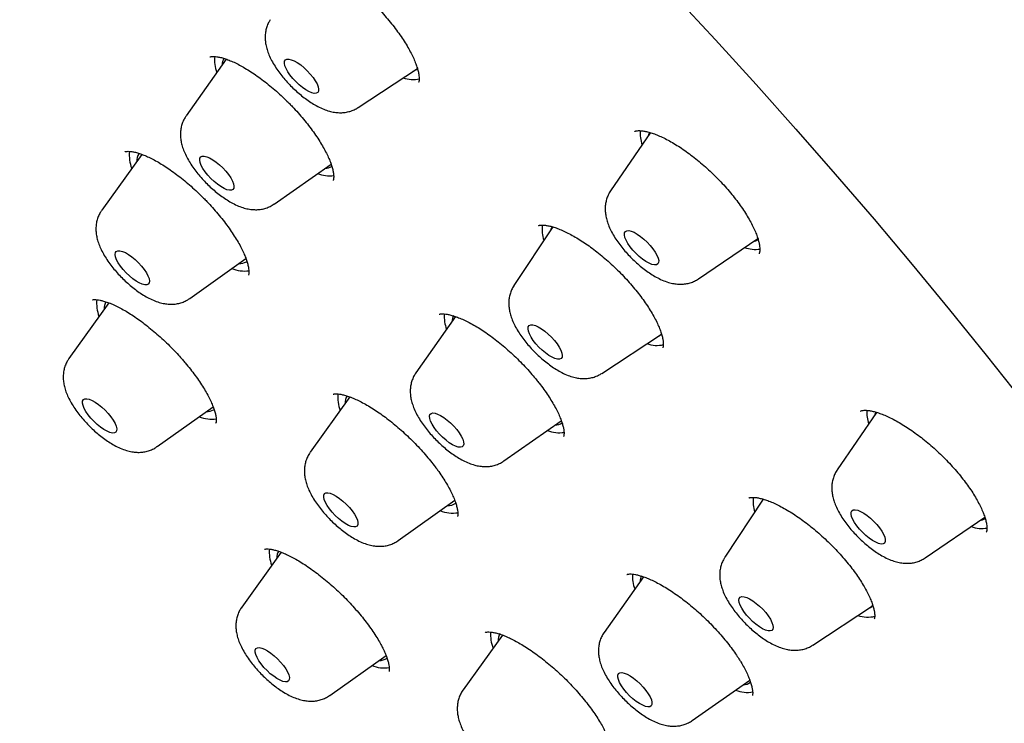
# Model space of a CAD drawing. Header units: millimetres. Extents: x 8 to 1577, y 12 to 2536.
# Tile 26 of 66: x 1320 to 1340, y 735 to 748. Entities that reach past the tile are written whole.
import ezdxf

# ---------------------------------------------------------------- set-up
doc = ezdxf.new("R2010")
doc.units = ezdxf.units.MM

msp = doc.modelspace()

# ---------------------------------------------------------------- linework, layer by layer
at = {"color": 7, "linetype": 'Continuous', "lineweight": 30}
for p, q in [((1324.548, 747.684), (1323.763, 746.571)), ((1327.135, 746.734), (1328.299, 747.5)), ((1332.869, 746.242), (1332.089, 745.102)), ((1322.895, 745.815), (1322.109, 744.72)), ((1325.489, 744.841), (1326.606, 745.624)), ((1330.675, 744.417), (1330.672, 744.415)), ((1330.953, 744.392), (1330.193, 743.243)), ((1333.812, 743.374), (1334.975, 744.166)), ((1323.835, 742.989), (1324.935, 743.774)), ((1322.245, 742.904), (1321.466, 741.812)), ((1329.047, 742.633), (1328.27, 741.53)), ((1331.914, 741.518), (1333.084, 742.289)), ((1326.976, 741.056), (1326.197, 739.97)), ((1323.193, 740.082), (1324.293, 740.862)), ((1337.305, 740.754), (1336.533, 739.626)), ((1329.996, 739.801), (1331.121, 740.59)), ((1327.924, 738.239), (1329.03, 739.029)), ((1335.083, 739.05), (1334.33, 737.912)), ((1338.256, 737.898), (1339.427, 738.696)), ((1325.624, 738.011), (1324.853, 736.93)), ((1332.732, 737.529), (1331.962, 736.437)), ((1336.051, 736.187), (1337.221, 736.957)), ((1329.966, 736.384), (1329.195, 735.309)), ((1331.959, 736.434), (1331.962, 736.437)), ((1326.579, 735.2), (1327.685, 735.984)), ((1333.687, 734.707), (1334.817, 735.5))]:
    msp.add_line(p, q, dxfattribs=at)
at = {"color": 7, "linetype": 'Continuous', "lineweight": 30, "flags": 128}
for points in [[(1333.344, 748.932), (1334.148, 748.063), (1334.941, 747.189), (1335.723, 746.311), (1336.495, 745.429), (1337.254, 744.545), (1338.001, 743.658), (1338.735, 742.768), (1339.455, 741.878), (1340.162, 740.987)], [(1325.913, 747.242), (1325.853, 747.307), (1325.8, 747.373), (1325.756, 747.438), (1325.722, 747.499), (1325.7, 747.555), (1325.69, 747.603), (1325.693, 747.641), (1325.71, 747.668), (1325.738, 747.683), (1325.777, 747.685), (1325.826, 747.673), (1325.882, 747.65), (1325.944, 747.615), (1326.01, 747.569), (1326.076, 747.515), (1326.139, 747.455), (1326.199, 747.39), (1326.252, 747.324), (1326.296, 747.259), (1326.33, 747.198), (1326.352, 747.142), (1326.362, 747.094), (1326.359, 747.056), (1326.343, 747.029), (1326.315, 747.014), (1326.275, 747.012), (1326.226, 747.024), (1326.17, 747.047), (1326.108, 747.083), (1326.043, 747.128), (1325.977, 747.182), (1325.913, 747.242)], [(1328.217, 747.446), (1328.269, 747.472), (1328.303, 747.502)], [(1332.853, 746.253), (1332.829, 746.199), (1332.823, 746.174)], [(1324.249, 745.343), (1324.189, 745.407), (1324.137, 745.473), (1324.093, 745.538), (1324.06, 745.6), (1324.038, 745.655), (1324.029, 745.703), (1324.033, 745.74), (1324.049, 745.766), (1324.078, 745.78), (1324.118, 745.782), (1324.167, 745.77), (1324.224, 745.745), (1324.286, 745.71), (1324.352, 745.664), (1324.418, 745.609), (1324.481, 745.549), (1324.541, 745.484), (1324.593, 745.418), (1324.637, 745.353), (1324.67, 745.292), (1324.692, 745.236), (1324.701, 745.189), (1324.697, 745.151), (1324.68, 745.125), (1324.652, 745.111), (1324.612, 745.11), (1324.563, 745.122), (1324.506, 745.146), (1324.443, 745.182), (1324.378, 745.228), (1324.312, 745.282), (1324.249, 745.343)], [(1332.526, 743.937), (1332.473, 744.003), (1332.428, 744.068), (1332.393, 744.13), (1332.37, 744.187), (1332.36, 744.235), (1332.362, 744.274), (1332.377, 744.302), (1332.405, 744.317), (1332.443, 744.32), (1332.492, 744.309), (1332.548, 744.286), (1332.609, 744.252), (1332.675, 744.207), (1332.74, 744.154), (1332.805, 744.094), (1332.865, 744.029), (1332.918, 743.963), (1332.963, 743.898), (1332.997, 743.836), (1333.02, 743.78), (1333.031, 743.731), (1333.029, 743.693), (1333.013, 743.665), (1332.986, 743.649), (1332.947, 743.647), (1332.899, 743.657), (1332.843, 743.68), (1332.781, 743.715), (1332.716, 743.759), (1332.65, 743.813), (1332.586, 743.873), (1332.526, 743.937)], [(1334.886, 744.105), (1334.936, 744.12), (1334.982, 744.147)], [(1322.587, 743.492), (1322.528, 743.557), (1322.476, 743.623), (1322.433, 743.688), (1322.4, 743.749), (1322.38, 743.804), (1322.371, 743.851), (1322.376, 743.888), (1322.394, 743.913), (1322.424, 743.926), (1322.464, 743.926), (1322.514, 743.913), (1322.572, 743.888), (1322.634, 743.851), (1322.7, 743.805), (1322.765, 743.75), (1322.829, 743.689), (1322.888, 743.624), (1322.94, 743.558), (1322.983, 743.493), (1323.015, 743.432), (1323.036, 743.377), (1323.044, 743.33), (1323.039, 743.294), (1323.021, 743.268), (1322.992, 743.255), (1322.951, 743.255), (1322.901, 743.268), (1322.844, 743.293), (1322.781, 743.33), (1322.716, 743.376), (1322.65, 743.431), (1322.587, 743.492)], [(1330.623, 742.1), (1330.572, 742.166), (1330.529, 742.231), (1330.496, 742.292), (1330.476, 742.347), (1330.468, 742.393), (1330.473, 742.43), (1330.491, 742.455), (1330.521, 742.468), (1330.562, 742.468), (1330.612, 742.455), (1330.669, 742.429), (1330.732, 742.393), (1330.797, 742.346), (1330.863, 742.291), (1330.927, 742.23), (1330.985, 742.165), (1331.037, 742.099), (1331.08, 742.034), (1331.112, 741.973), (1331.133, 741.918), (1331.141, 741.872), (1331.136, 741.835), (1331.118, 741.81), (1331.088, 741.797), (1331.047, 741.797), (1330.997, 741.81), (1330.94, 741.836), (1330.877, 741.872), (1330.811, 741.919), (1330.746, 741.974), (1330.682, 742.035), (1330.623, 742.1)], [(1328.265, 741.522), (1328.268, 741.527), (1328.27, 741.53)], [(1321.897, 740.639), (1321.844, 740.705), (1321.799, 740.77), (1321.764, 740.832), (1321.741, 740.888), (1321.731, 740.937), (1321.733, 740.976), (1321.748, 741.003), (1321.776, 741.019), (1321.814, 741.021), (1321.863, 741.011), (1321.919, 740.988), (1321.981, 740.953), (1322.046, 740.909), (1322.112, 740.855), (1322.176, 740.795), (1322.236, 740.731), (1322.289, 740.665), (1322.334, 740.6), (1322.369, 740.538), (1322.392, 740.481), (1322.402, 740.433), (1322.4, 740.394), (1322.384, 740.367), (1322.357, 740.351), (1322.318, 740.348), (1322.27, 740.359), (1322.214, 740.382), (1322.152, 740.416), (1322.087, 740.461), (1322.021, 740.514), (1321.957, 740.574), (1321.897, 740.639)], [(1328.675, 740.393), (1328.626, 740.459), (1328.586, 740.522), (1328.557, 740.582), (1328.54, 740.634), (1328.536, 740.678), (1328.545, 740.712), (1328.567, 740.733), (1328.6, 740.742), (1328.644, 740.738), (1328.696, 740.721), (1328.755, 740.693), (1328.819, 740.653), (1328.885, 740.603), (1328.95, 740.546), (1329.013, 740.484), (1329.069, 740.418), (1329.119, 740.352), (1329.159, 740.288), (1329.188, 740.229), (1329.204, 740.176), (1329.208, 740.133), (1329.199, 740.099), (1329.178, 740.078), (1329.145, 740.069), (1329.101, 740.073), (1329.048, 740.089), (1328.989, 740.118), (1328.925, 740.158), (1328.86, 740.208), (1328.794, 740.265), (1328.732, 740.327), (1328.675, 740.393)], [(1337.288, 740.762), (1337.269, 740.709), (1337.267, 740.698)], [(1326.575, 738.859), (1326.53, 738.924), (1326.495, 738.986), (1326.471, 739.043), (1326.461, 739.092), (1326.463, 739.131), (1326.477, 739.159), (1326.504, 739.175), (1326.543, 739.178), (1326.591, 739.168), (1326.647, 739.145), (1326.708, 739.111), (1326.773, 739.067), (1326.839, 739.013), (1326.903, 738.954), (1326.964, 738.889), (1327.017, 738.823), (1327.062, 738.758), (1327.097, 738.696), (1327.121, 738.639), (1327.132, 738.591), (1327.13, 738.552), (1327.115, 738.524), (1327.088, 738.508), (1327.049, 738.505), (1327.001, 738.515), (1326.945, 738.537), (1326.884, 738.571), (1326.819, 738.616), (1326.753, 738.669), (1326.689, 738.729), (1326.629, 738.793), (1326.575, 738.859)], [(1335.078, 739.055), (1335.051, 739.01), (1335.044, 738.992)], [(1336.918, 738.526), (1336.873, 738.591), (1336.838, 738.653), (1336.815, 738.71), (1336.804, 738.758), (1336.806, 738.797), (1336.821, 738.825), (1336.848, 738.841), (1336.886, 738.844), (1336.934, 738.834), (1336.99, 738.812), (1337.052, 738.778), (1337.117, 738.733), (1337.182, 738.68), (1337.247, 738.62), (1337.307, 738.556), (1337.36, 738.49), (1337.406, 738.425), (1337.441, 738.363), (1337.464, 738.306), (1337.475, 738.257), (1337.473, 738.218), (1337.458, 738.19), (1337.431, 738.174), (1337.393, 738.171), (1337.345, 738.181), (1337.289, 738.204), (1337.227, 738.238), (1337.162, 738.283), (1337.096, 738.336), (1337.032, 738.396), (1336.972, 738.46), (1336.918, 738.526)], [(1334.702, 736.844), (1334.661, 736.909), (1334.63, 736.969), (1334.611, 737.023), (1334.605, 737.068), (1334.612, 737.103), (1334.632, 737.127), (1334.663, 737.138), (1334.705, 737.136), (1334.757, 737.121), (1334.815, 737.094), (1334.878, 737.055), (1334.944, 737.007), (1335.009, 736.951), (1335.072, 736.89), (1335.13, 736.825), (1335.181, 736.759), (1335.222, 736.694), (1335.253, 736.634), (1335.272, 736.58), (1335.278, 736.535), (1335.271, 736.5), (1335.251, 736.476), (1335.22, 736.465), (1335.178, 736.467), (1335.126, 736.482), (1335.068, 736.509), (1335.005, 736.547), (1334.939, 736.596), (1334.874, 736.652), (1334.811, 736.713), (1334.753, 736.778), (1334.702, 736.844)], [(1324.847, 736.921), (1324.848, 736.923), (1324.853, 736.93)], [(1325.154, 735.944), (1325.13, 736.001), (1325.118, 736.051), (1325.119, 736.09), (1325.133, 736.119), (1325.16, 736.136), (1325.197, 736.139), (1325.245, 736.13), (1325.3, 736.109), (1325.362, 736.075), (1325.426, 736.031), (1325.492, 735.978), (1325.557, 735.919), (1325.617, 735.855), (1325.671, 735.789), (1325.717, 735.724), (1325.753, 735.661), (1325.777, 735.604), (1325.788, 735.555), (1325.787, 735.515), (1325.773, 735.487), (1325.747, 735.47), (1325.709, 735.466), (1325.662, 735.475), (1325.606, 735.497), (1325.545, 735.531), (1325.48, 735.575), (1325.414, 735.627), (1325.35, 735.687), (1325.289, 735.751), (1325.235, 735.817), (1325.189, 735.882), (1325.154, 735.944)], [(1332.3, 735.391), (1332.265, 735.453), (1332.24, 735.51), (1332.229, 735.56), (1332.23, 735.599), (1332.244, 735.628), (1332.27, 735.645), (1332.307, 735.649), (1332.355, 735.64), (1332.41, 735.618), (1332.471, 735.585), (1332.536, 735.541), (1332.602, 735.488), (1332.667, 735.429), (1332.727, 735.365), (1332.781, 735.299), (1332.827, 735.234), (1332.863, 735.171), (1332.887, 735.114), (1332.899, 735.065), (1332.898, 735.025), (1332.884, 734.996), (1332.858, 734.979), (1332.82, 734.976), (1332.773, 734.985), (1332.717, 735.006), (1332.656, 735.04), (1332.591, 735.083), (1332.525, 735.136), (1332.461, 735.195), (1332.4, 735.259), (1332.346, 735.325), (1332.3, 735.391)]]:
    msp.add_lwpolyline(points, dxfattribs=at)
at = {"color": 7, "linetype": 'Continuous', "lineweight": 30}
for centre, radius, start, end in [((1324.983, 747.661), 0.664, 173.439, 201.0963), ((1324.726, 747.564), 0.259, 149.5575, 178.7506), ((1328.219, 747.855), 0.572, 249.8432, 282.0301), ((1333.328, 746.222), 0.66, 174.6385, 199.3806), ((1323.346, 745.795), 0.698, 173.3753, 201.4494), ((1323.062, 745.692), 0.266, 149.5826, 183.2168), ((1326.481, 745.814), 0.271, 271.7484, 299.6667), ((1326.58, 746.048), 0.655, 248.5882, 276.9135), ((1331.362, 744.331), 0.617, 170.8421, 199.0782), ((1331.096, 744.262), 0.198, 137.9217, 162.1934), ((1334.929, 744.577), 0.626, 250.0391, 278.2855), ((1324.809, 743.946), 0.272, 267.0494, 299.8744), ((1324.915, 744.24), 0.713, 248.7992, 276.5968), ((1322.706, 742.89), 0.699, 173.7407, 201.1787), ((1322.435, 742.784), 0.28, 150.5245, 181.1322), ((1329.501, 742.623), 0.675, 174.5097, 200.9691), ((1329.235, 742.524), 0.26, 149.6142, 178.6938), ((1332.94, 742.41), 0.188, 287.026, 322.4703), ((1332.995, 742.628), 0.561, 249.6585, 283.5615), ((1327.444, 741.048), 0.707, 174.3048, 201.3535), ((1327.16, 740.941), 0.276, 150.2218, 182.5776), ((1324.169, 741.035), 0.267, 267.9465, 300.1201), ((1337.784, 740.749), 0.672, 175.8925, 199.2495), ((1324.273, 741.33), 0.708, 249.0108, 276.8356), ((1330.994, 740.75), 0.247, 270.6424, 306.0364), ((1331.084, 740.994), 0.64, 248.3953, 278.4691), ((1335.512, 739.002), 0.63, 172.2461, 198.9392), ((1328.999, 739.476), 0.698, 248.6767, 278.004), ((1328.896, 739.192), 0.267, 267.1611, 305.4253), ((1339.291, 738.849), 0.222, 280.0499, 309.3673), ((1339.37, 739.089), 0.613, 249.8806, 279.7273), ((1326.106, 738.012), 0.713, 175.0207, 201.0496), ((1325.813, 737.904), 0.271, 150.0095, 181.6472), ((1333.205, 737.533), 0.688, 175.7775, 200.8187), ((1332.934, 737.429), 0.269, 154.7689, 178.534), ((1337.077, 737.079), 0.188, 287.044, 324.8642), ((1337.13, 737.286), 0.55, 249.4769, 285.0721), ((1330.456, 736.39), 0.722, 175.61, 201.2192), ((1330.151, 736.281), 0.269, 149.7949, 183.0045), ((1327.559, 736.139), 0.253, 267.267, 305.6091), ((1327.657, 736.438), 0.699, 248.9348, 277.7303), ((1334.685, 735.657), 0.247, 270.7395, 307.2185), ((1334.774, 735.891), 0.631, 248.2675, 279.4985)]:
    msp.add_arc(centre, radius, start, end, dxfattribs=at)
for points, knots in [([(1370.457, 725.422), (1370.5, 725.467), (1370.58, 725.55), (1370.689, 725.669), (1370.78, 725.771), (1370.853, 725.856), (1370.909, 725.922), (1370.95, 725.972), (1371.024, 726.065), (1371.103, 726.166), (1371.188, 726.279), (1371.248, 726.362), (1371.316, 726.459), (1371.39, 726.569), (1371.472, 726.694), (1371.556, 726.827), (1371.635, 726.961), (1371.71, 727.092), (1371.783, 727.224), (1371.858, 727.368), (1371.932, 727.517), (1372.004, 727.671), (1372.071, 727.821), (1372.134, 727.969), (1372.189, 728.106), (1372.24, 728.24), (1372.29, 728.375), (1372.351, 728.551), (1372.423, 728.776), (1372.502, 729.05), (1372.567, 729.303), (1372.618, 729.525), (1372.657, 729.715), (1372.692, 729.899), (1372.722, 730.074), (1372.747, 730.235), (1372.769, 730.39), (1372.789, 730.548), (1372.809, 730.723), (1372.827, 730.911), (1372.843, 731.106), (1372.856, 731.303), (1372.865, 731.499), (1372.873, 731.714), (1372.877, 731.942), (1372.878, 732.18), (1372.874, 732.414), (1372.867, 732.656), (1372.855, 732.916), (1372.839, 733.188), (1372.817, 733.467), (1372.788, 733.769), (1372.753, 734.09), (1372.71, 734.424), (1372.663, 734.747), (1372.611, 735.067), (1372.56, 735.358), (1372.509, 735.626), (1372.46, 735.87), (1372.405, 736.133), (1372.342, 736.416), (1372.272, 736.717), (1372.206, 736.985), (1372.15, 737.203), (1372.109, 737.359), (1372.075, 737.485), (1372.049, 737.581), (1372.022, 737.679), (1371.988, 737.801), (1371.942, 737.963), (1371.886, 738.154), (1371.821, 738.374), (1371.744, 738.626), (1371.652, 738.915), (1371.546, 739.242), (1371.422, 739.609), (1371.281, 740.013), (1371.119, 740.457), (1370.974, 740.843), (1370.852, 741.158), (1370.765, 741.377), (1370.685, 741.577), (1370.618, 741.742), (1370.567, 741.865), (1370.532, 741.95), (1370.508, 742.008), (1370.487, 742.058), (1370.465, 742.111), (1370.427, 742.202), (1370.368, 742.34), (1370.285, 742.535), (1370.186, 742.764), (1370.07, 743.029), (1369.921, 743.361), (1369.744, 743.751), (1369.542, 744.183), (1369.287, 744.716), (1368.979, 745.343), (1368.614, 746.06), (1368.248, 746.757), (1367.878, 747.443), (1367.461, 748.194), (1366.985, 749.028), (1366.579, 749.715), (1366.297, 750.184), (1366.156, 750.416), (1366.023, 750.634), (1365.902, 750.831), (1365.797, 751.001), (1365.709, 751.143), (1365.64, 751.254), (1365.588, 751.336), (1365.543, 751.407), (1365.491, 751.491), (1365.419, 751.605), (1365.328, 751.749), (1365.224, 751.912), (1365.078, 752.14), (1364.886, 752.437), (1364.642, 752.813), (1364.371, 753.223), (1364.072, 753.671), (1363.743, 754.158), (1363.384, 754.682), (1363.003, 755.23), (1362.61, 755.787), (1362.213, 756.341), (1361.815, 756.89), (1361.249, 757.659), (1360.512, 758.64), (1359.595, 759.827), (1358.677, 760.984), (1357.755, 762.117), (1356.827, 763.231), (1355.886, 764.333), (1354.902, 765.46), (1353.872, 766.612), (1352.796, 767.784), (1351.708, 768.942), (1350.606, 770.086), (1349.468, 771.24), (1348.294, 772.403), (1347.083, 773.572), (1345.859, 774.724), (1344.619, 775.861), (1343.362, 776.985), (1342.176, 778.017), (1341.067, 778.959), (1340.038, 779.814), (1338.998, 780.659), (1337.944, 781.494), (1336.873, 782.323), (1335.838, 783.105), (1334.84, 783.84), (1333.882, 784.529), (1332.912, 785.209), (1332.132, 785.743), (1331.557, 786.129), (1331.2, 786.366), (1330.878, 786.578), (1330.592, 786.764), (1330.349, 786.921), (1330.148, 787.051), (1329.984, 787.155), (1329.847, 787.242), (1329.736, 787.312), (1329.637, 787.375), (1329.533, 787.441), (1329.404, 787.522), (1329.246, 787.621), (1329.039, 787.749), (1328.779, 787.91), (1328.462, 788.103), (1328.098, 788.323), (1327.696, 788.562), (1327.274, 788.811), (1326.694, 789.146), (1325.978, 789.55), (1325.141, 790.007), (1324.346, 790.427), (1323.589, 790.813), (1322.975, 791.115), (1322.491, 791.347), (1322.127, 791.519), (1321.771, 791.683), (1321.423, 791.84), (1321.087, 791.989), (1320.777, 792.124), (1320.499, 792.242), (1320.255, 792.345), (1320.026, 792.439), (1319.789, 792.536), (1319.54, 792.636), (1319.276, 792.739), (1319, 792.845), (1318.708, 792.955), (1318.406, 793.066), (1318.1, 793.176), (1317.814, 793.275), (1317.548, 793.366), (1317.302, 793.447), (1317.056, 793.527), (1316.816, 793.602), (1316.594, 793.67), (1316.41, 793.725), (1316.261, 793.769), (1316.146, 793.802), (1316.049, 793.829), (1315.956, 793.856), (1315.849, 793.885), (1315.719, 793.921), (1315.564, 793.962), (1315.384, 794.009), (1315.133, 794.073), (1314.829, 794.147), (1314.49, 794.224), (1314.178, 794.29), (1313.855, 794.355), (1313.518, 794.417), (1313.161, 794.478), (1312.806, 794.531), (1312.441, 794.58), (1312.087, 794.62), (1311.747, 794.652), (1311.43, 794.677), (1311.124, 794.694), (1310.839, 794.705), (1310.57, 794.711), (1310.303, 794.712), (1310.025, 794.708), (1309.736, 794.698), (1309.484, 794.683), (1309.274, 794.667), (1309.11, 794.653), (1308.956, 794.637), (1308.818, 794.621), (1308.697, 794.606), (1308.581, 794.59), (1308.453, 794.571), (1308.306, 794.547), (1308.144, 794.519), (1307.978, 794.487), (1307.814, 794.453), (1307.64, 794.414), (1307.455, 794.368), (1307.26, 794.316), (1307.071, 794.261), (1306.894, 794.205), (1306.731, 794.151), (1306.58, 794.097), (1306.444, 794.046), (1306.315, 793.995), (1306.189, 793.943), (1306.055, 793.885), (1305.913, 793.821), (1305.765, 793.75), (1305.62, 793.677), (1305.488, 793.607), (1305.371, 793.542), (1305.26, 793.479), (1305.143, 793.409), (1305.016, 793.331), (1304.888, 793.247), (1304.765, 793.165), (1304.659, 793.089), (1304.564, 793.02), (1304.475, 792.953), (1304.384, 792.883), (1304.309, 792.823), (1304.241, 792.768), (1304.176, 792.713), (1304.092, 792.642), (1303.99, 792.551), (1303.871, 792.442), (1303.786, 792.362), (1303.741, 792.319)], [0, 0, 0, 0, 0.00235, 0.004399, 0.006147, 0.007594, 0.008739, 0.009584, 0.010292, 0.013932, 0.01524, 0.016808, 0.01864, 0.020737, 0.022974, 0.02559, 0.027921, 0.030002, 0.032224, 0.034696, 0.037338, 0.039814, 0.042446, 0.044816, 0.047048, 0.04917, 0.051262, 0.053567, 0.057585, 0.061918, 0.06632, 0.069248, 0.072104, 0.074883, 0.077498, 0.079884, 0.081954, 0.084309, 0.086798, 0.089587, 0.092386, 0.095164, 0.097919, 0.100639, 0.104099, 0.107328, 0.110381, 0.113607, 0.11707, 0.12074, 0.124391, 0.127974, 0.132445, 0.136677, 0.140629, 0.144532, 0.148584, 0.151336, 0.15428, 0.157439, 0.160811, 0.164396, 0.168082, 0.170221, 0.172018, 0.173472, 0.174585, 0.175357, 0.176842, 0.178782, 0.1809, 0.18338, 0.186224, 0.189432, 0.193084, 0.197124, 0.201553, 0.20637, 0.211575, 0.213988, 0.216438, 0.218577, 0.22032, 0.221669, 0.222451, 0.222993, 0.223482, 0.22404, 0.224666, 0.226344, 0.228375, 0.230759, 0.233496, 0.236585, 0.24104, 0.245461, 0.249792, 0.257202, 0.264333, 0.271187, 0.277793, 0.284477, 0.293067, 0.30192, 0.304174, 0.306441, 0.308542, 0.310375, 0.312015, 0.313358, 0.314402, 0.315149, 0.315692, 0.316406, 0.317518, 0.318917, 0.320472, 0.322126, 0.325325, 0.328838, 0.332665, 0.336806, 0.341356, 0.346233, 0.351391, 0.356547, 0.361652, 0.366706, 0.37171, 0.382843, 0.393717, 0.404332, 0.414689, 0.424911, 0.435081, 0.445198, 0.456267, 0.467274, 0.47822, 0.489142, 0.500065, 0.51165, 0.523236, 0.534822, 0.546434, 0.558162, 0.570015, 0.579417, 0.588895, 0.598452, 0.608103, 0.617935, 0.627961, 0.636659, 0.645499, 0.65448, 0.663602, 0.667239, 0.670584, 0.673599, 0.676284, 0.678638, 0.680434, 0.681975, 0.683262, 0.684294, 0.685117, 0.68607, 0.687259, 0.688756, 0.690568, 0.693135, 0.696149, 0.699609, 0.703516, 0.707677, 0.71177, 0.720295, 0.728483, 0.736336, 0.743852, 0.751095, 0.754862, 0.758569, 0.762216, 0.765802, 0.769328, 0.77265, 0.775491, 0.778047, 0.780324, 0.782743, 0.785575, 0.788251, 0.791215, 0.794429, 0.797714, 0.801051, 0.804437, 0.807134, 0.809861, 0.81262, 0.815399, 0.817935, 0.820112, 0.82169, 0.823007, 0.824061, 0.825004, 0.826229, 0.827726, 0.829515, 0.831596, 0.833969, 0.838297, 0.842329, 0.846064, 0.849503, 0.854051, 0.858413, 0.862716, 0.867334, 0.87225, 0.876342, 0.880522, 0.884642, 0.888458, 0.891979, 0.895534, 0.899378, 0.903466, 0.907621, 0.910017, 0.91243, 0.9147, 0.916703, 0.918436, 0.920008, 0.921793, 0.924042, 0.926531, 0.929026, 0.931499, 0.93398, 0.936955, 0.940022, 0.942981, 0.945794, 0.948384, 0.950706, 0.953022, 0.954954, 0.956985, 0.959167, 0.96152, 0.964045, 0.966608, 0.968947, 0.970806, 0.972646, 0.974693, 0.976949, 0.979402, 0.981703, 0.983698, 0.985385, 0.987065, 0.988755, 0.99049, 0.991297, 0.992414, 0.993842, 0.995583, 0.997636, 1, 1, 1, 1]), ([(1325.905, 749.643), (1325.905, 749.643), (1325.905, 749.643), (1325.915, 749.648), (1325.94, 749.653), (1325.98, 749.656), (1326.034, 749.653), (1326.101, 749.642), (1326.179, 749.622), (1326.268, 749.593), (1326.365, 749.553), (1326.47, 749.504), (1326.58, 749.444), (1326.696, 749.374), (1326.816, 749.294), (1326.94, 749.205), (1327.066, 749.108), (1327.191, 749.003), (1327.315, 748.892), (1327.436, 748.776), (1327.551, 748.657), (1327.662, 748.535), (1327.767, 748.41), (1327.866, 748.285), (1327.957, 748.159), (1328.04, 748.035), (1328.114, 747.915), (1328.176, 747.8), (1328.228, 747.693), (1328.269, 747.594), (1328.299, 747.505), (1328.32, 747.425), (1328.331, 747.356), (1328.334, 747.301), (1328.332, 747.259), (1328.326, 747.234), (1328.321, 747.223), (1328.321, 747.223), (1328.321, 747.223)], [0, 0, 0, 0, 0.0179179, 0.0446429, 0.0701188, 0.0970402, 0.1237361, 0.1506071, 0.1778761, 0.2055474, 0.2335347, 0.2616819, 0.2896476, 0.3183057, 0.3474773, 0.3770517, 0.4069027, 0.4368995, 0.4668958, 0.4967714, 0.526401, 0.555854, 0.5855359, 0.6153936, 0.6453177, 0.6751394, 0.7047189, 0.7339217, 0.7626297, 0.7906704, 0.818253, 0.845874, 0.8732461, 0.9002862, 0.9270256, 0.953729, 0.9808601, 1, 1, 1, 1]), ([(1325.414, 748.457), (1325.403, 748.439), (1325.374, 748.395), (1325.344, 748.32), (1325.322, 748.234), (1325.312, 748.146), (1325.313, 748.057), (1325.325, 747.965), (1325.349, 747.868), (1325.387, 747.765), (1325.439, 747.656), (1325.504, 747.545), (1325.578, 747.436), (1325.658, 747.333), (1325.744, 747.233), (1325.834, 747.139), (1325.929, 747.049), (1326.028, 746.965), (1326.13, 746.888), (1326.235, 746.817), (1326.346, 746.753), (1326.458, 746.701), (1326.567, 746.663), (1326.67, 746.64), (1326.768, 746.631), (1326.861, 746.635), (1326.952, 746.651), (1327.038, 746.68), (1327.1, 746.709), (1327.129, 746.731), (1327.134, 746.735)], [0, 0, 0, 0, 0.0211887, 0.0512701, 0.0811629, 0.1113532, 0.1424669, 0.1753547, 0.2111406, 0.2509759, 0.2947759, 0.3392561, 0.3820743, 0.4234015, 0.4637857, 0.5036934, 0.5435082, 0.5835189, 0.6240666, 0.6656337, 0.708893, 0.7547915, 0.7972649, 0.8349974, 0.8693631, 0.9017234, 0.9329044, 0.9634054, 0.9935329, 1, 1, 1, 1]), ([(1324.228, 747.727), (1324.228, 747.727), (1324.227, 747.727), (1324.239, 747.732), (1324.266, 747.736), (1324.309, 747.737), (1324.366, 747.732), (1324.435, 747.719), (1324.515, 747.697), (1324.605, 747.665), (1324.703, 747.623), (1324.808, 747.57), (1324.918, 747.508), (1325.035, 747.436), (1325.156, 747.354), (1325.281, 747.262), (1325.407, 747.162), (1325.533, 747.055), (1325.654, 746.945), (1325.738, 746.863), (1325.802, 746.798), (1325.866, 746.731), (1325.96, 746.63), (1326.066, 746.506), (1326.166, 746.381), (1326.26, 746.255), (1326.345, 746.131), (1326.421, 746.011), (1326.486, 745.895), (1326.541, 745.787), (1326.584, 745.688), (1326.616, 745.597), (1326.639, 745.516), (1326.653, 745.445), (1326.658, 745.387), (1326.657, 745.344), (1326.652, 745.316), (1326.647, 745.304), (1326.647, 745.304), (1326.647, 745.304)], [0, 0, 0, 0, 0.015152, 0.041252, 0.068874, 0.095703, 0.122619, 0.149968, 0.177812, 0.206042, 0.234483, 0.262998, 0.291191, 0.320411, 0.350218, 0.38046, 0.410971, 0.441589, 0.472124, 0.5005, 0.505733, 0.521343, 0.551164, 0.581186, 0.611456, 0.641863, 0.672238, 0.702387, 0.732133, 0.761306, 0.789747, 0.817626, 0.845799, 0.873823, 0.901526, 0.92883, 0.955868, 0.983038, 1, 1, 1, 1]), ([(1323.763, 746.568), (1323.749, 746.547), (1323.718, 746.501), (1323.685, 746.423), (1323.662, 746.337), (1323.651, 746.249), (1323.651, 746.16), (1323.663, 746.069), (1323.686, 745.972), (1323.723, 745.869), (1323.774, 745.76), (1323.838, 745.649), (1323.911, 745.541), (1323.991, 745.437), (1324.077, 745.337), (1324.167, 745.242), (1324.261, 745.152), (1324.36, 745.068), (1324.461, 744.99), (1324.567, 744.918), (1324.677, 744.854), (1324.789, 744.801), (1324.899, 744.762), (1325.002, 744.739), (1325.1, 744.729), (1325.194, 744.731), (1325.284, 744.746), (1325.371, 744.775), (1325.44, 744.807), (1325.476, 744.834), (1325.488, 744.842)], [0, 0, 0, 0, 0.024582, 0.054347, 0.083897, 0.113705, 0.144377, 0.176738, 0.211882, 0.250969, 0.294063, 0.338115, 0.38056, 0.421497, 0.461467, 0.500938, 0.540292, 0.579824, 0.619859, 0.660864, 0.703489, 0.748653, 0.790941, 0.82855, 0.862711, 0.894812, 0.925702, 0.955891, 0.985693, 1, 1, 1, 1]), ([(1332.56, 746.267), (1332.56, 746.267), (1332.561, 746.268), (1332.564, 746.27), (1332.582, 746.276), (1332.613, 746.281), (1332.66, 746.282), (1332.72, 746.277), (1332.793, 746.263), (1332.877, 746.241), (1332.971, 746.208), (1333.074, 746.165), (1333.185, 746.111), (1333.3, 746.048), (1333.419, 745.975), (1333.541, 745.893), (1333.665, 745.802), (1333.791, 745.703), (1333.917, 745.597), (1334.041, 745.484), (1334.162, 745.367), (1334.278, 745.246), (1334.388, 745.124), (1334.491, 745), (1334.586, 744.877), (1334.673, 744.753), (1334.752, 744.632), (1334.822, 744.514), (1334.881, 744.401), (1334.929, 744.296), (1334.966, 744.199), (1334.992, 744.114), (1335.008, 744.041), (1335.015, 743.979), (1335.016, 743.93), (1335.011, 743.895), (1335.004, 743.874), (1335, 743.866), (1334.999, 743.865), (1334.999, 743.865)], [0, 0, 0, 0, 0.012743, 0.044336, 0.068538, 0.094103, 0.119342, 0.144743, 0.170684, 0.197269, 0.224439, 0.25206, 0.279974, 0.308034, 0.335893, 0.363914, 0.392378, 0.421199, 0.450276, 0.479494, 0.508714, 0.53781, 0.566695, 0.595226, 0.623768, 0.652471, 0.681234, 0.709892, 0.738296, 0.766296, 0.793751, 0.820551, 0.846323, 0.872345, 0.898352, 0.924471, 0.951089, 0.979174, 1, 1, 1, 1]), ([(1322.567, 745.868), (1322.567, 745.868), (1322.566, 745.868), (1322.576, 745.872), (1322.602, 745.875), (1322.644, 745.876), (1322.699, 745.87), (1322.767, 745.857), (1322.846, 745.834), (1322.935, 745.802), (1323.033, 745.759), (1323.137, 745.707), (1323.248, 745.644), (1323.363, 745.571), (1323.484, 745.489), (1323.609, 745.397), (1323.735, 745.297), (1323.86, 745.19), (1323.984, 745.077), (1324.076, 744.987), (1324.147, 744.915), (1324.216, 744.843), (1324.309, 744.74), (1324.415, 744.617), (1324.514, 744.492), (1324.606, 744.367), (1324.69, 744.243), (1324.765, 744.124), (1324.83, 744.01), (1324.883, 743.903), (1324.925, 743.806), (1324.956, 743.718), (1324.978, 743.639), (1324.991, 743.571), (1324.995, 743.517), (1324.993, 743.477), (1324.989, 743.453), (1324.985, 743.445), (1324.986, 743.446), (1324.986, 743.446)], [0, 0, 0, 0, 0.010705, 0.036541, 0.063822, 0.090549, 0.11747, 0.144943, 0.173005, 0.201529, 0.23032, 0.259214, 0.287847, 0.317332, 0.34743, 0.377991, 0.408848, 0.439836, 0.470767, 0.501516, 0.510592, 0.526391, 0.556566, 0.58694, 0.617557, 0.648307, 0.679012, 0.709479, 0.739527, 0.768981, 0.797675, 0.825779, 0.854154, 0.882346, 0.910186, 0.937608, 0.964781, 0.992138, 1, 1, 1, 1]), ([(1332.089, 745.099), (1332.08, 745.086), (1332.052, 745.047), (1332.022, 744.977), (1331.996, 744.892), (1331.982, 744.805), (1331.98, 744.716), (1331.99, 744.625), (1332.011, 744.529), (1332.044, 744.428), (1332.093, 744.32), (1332.154, 744.209), (1332.226, 744.099), (1332.305, 743.994), (1332.39, 743.894), (1332.479, 743.798), (1332.573, 743.707), (1332.67, 743.622), (1332.771, 743.542), (1332.876, 743.47), (1332.985, 743.404), (1333.101, 743.347), (1333.215, 743.304), (1333.323, 743.278), (1333.421, 743.267), (1333.516, 743.268), (1333.607, 743.282), (1333.694, 743.309), (1333.762, 743.34), (1333.799, 743.366), (1333.81, 743.375)], [0, 0, 0, 0, 0.0161256, 0.0461521, 0.0758755, 0.1057554, 0.1363687, 0.1684933, 0.2031773, 0.2416225, 0.2842749, 0.3287565, 0.3717892, 0.4132148, 0.4535611, 0.4933204, 0.5328907, 0.5725907, 0.612716, 0.6537129, 0.6961892, 0.7410138, 0.7891758, 0.8273587, 0.8619592, 0.8943877, 0.925536, 0.9559434, 0.9859385, 1, 1, 1, 1]), ([(1322.109, 744.717), (1322.095, 744.698), (1322.064, 744.654), (1322.031, 744.577), (1322.006, 744.491), (1321.994, 744.403), (1321.993, 744.314), (1322.004, 744.223), (1322.026, 744.127), (1322.061, 744.025), (1322.11, 743.917), (1322.173, 743.806), (1322.246, 743.697), (1322.325, 743.592), (1322.41, 743.492), (1322.5, 743.397), (1322.594, 743.306), (1322.692, 743.221), (1322.793, 743.143), (1322.898, 743.07), (1323.008, 743.005), (1323.12, 742.951), (1323.23, 742.911), (1323.334, 742.886), (1323.432, 742.874), (1323.526, 742.875), (1323.617, 742.889), (1323.704, 742.916), (1323.778, 742.949), (1323.818, 742.978), (1323.834, 742.99)], [0, 0, 0, 0, 0.023178, 0.052896, 0.082354, 0.112016, 0.142469, 0.174508, 0.209197, 0.247716, 0.290336, 0.334354, 0.376843, 0.417781, 0.4577, 0.497079, 0.536305, 0.575682, 0.615519, 0.656269, 0.698556, 0.743267, 0.785831, 0.823803, 0.858152, 0.890327, 0.921221, 0.951373, 0.981111, 1, 1, 1, 1]), ([(1330.675, 744.418), (1330.675, 744.418), (1330.675, 744.418), (1330.684, 744.422), (1330.705, 744.427), (1330.741, 744.43), (1330.792, 744.427), (1330.856, 744.418), (1330.932, 744.4), (1331.02, 744.373), (1331.117, 744.335), (1331.223, 744.287), (1331.336, 744.228), (1331.453, 744.16), (1331.573, 744.083), (1331.696, 743.997), (1331.82, 743.902), (1331.946, 743.8), (1332.071, 743.691), (1332.194, 743.576), (1332.313, 743.457), (1332.427, 743.335), (1332.534, 743.211), (1332.634, 743.088), (1332.726, 742.965), (1332.81, 742.843), (1332.885, 742.724), (1332.951, 742.608), (1333.006, 742.499), (1333.05, 742.397), (1333.083, 742.306), (1333.106, 742.226), (1333.118, 742.159), (1333.123, 742.104), (1333.121, 742.063), (1333.116, 742.035), (1333.11, 742.021), (1333.109, 742.019), (1333.109, 742.019), (1333.109, 742.019)], [0, 0, 0, 0, 0.025157, 0.050497, 0.074173, 0.099061, 0.124193, 0.149798, 0.17613, 0.203199, 0.230895, 0.259053, 0.287498, 0.316077, 0.344441, 0.372938, 0.401866, 0.431143, 0.460666, 0.490321, 0.519966, 0.549476, 0.578761, 0.607676, 0.636587, 0.665644, 0.694737, 0.7237, 0.752378, 0.780612, 0.808257, 0.8352, 0.860993, 0.887104, 0.913239, 0.939593, 0.966751, 0.996124, 1, 1, 1, 1]), ([(1330.192, 743.242), (1330.191, 743.24), (1330.171, 743.215), (1330.144, 743.158), (1330.113, 743.074), (1330.095, 742.987), (1330.089, 742.899), (1330.094, 742.809), (1330.11, 742.715), (1330.139, 742.616), (1330.182, 742.51), (1330.239, 742.4), (1330.307, 742.289), (1330.384, 742.183), (1330.466, 742.081), (1330.554, 741.983), (1330.646, 741.89), (1330.742, 741.803), (1330.842, 741.721), (1330.945, 741.645), (1331.052, 741.577), (1331.165, 741.516), (1331.278, 741.469), (1331.387, 741.436), (1331.488, 741.419), (1331.583, 741.415), (1331.676, 741.424), (1331.765, 741.445), (1331.845, 741.476), (1331.891, 741.505), (1331.912, 741.518)], [0, 0, 0, 0, 0.001841, 0.032264, 0.062224, 0.092157, 0.122591, 0.15422, 0.187994, 0.225107, 0.266491, 0.311128, 0.355066, 0.397284, 0.438207, 0.478367, 0.518195, 0.558058, 0.598208, 0.639052, 0.68113, 0.725207, 0.7723, 0.812856, 0.849051, 0.882495, 0.91431, 0.945172, 0.975492, 1, 1, 1, 1]), ([(1321.926, 742.962), (1321.926, 742.962), (1321.927, 742.963), (1321.941, 742.966), (1321.971, 742.968), (1322.015, 742.965), (1322.073, 742.956), (1322.144, 742.939), (1322.227, 742.912), (1322.32, 742.875), (1322.422, 742.827), (1322.53, 742.77), (1322.643, 742.703), (1322.76, 742.626), (1322.881, 742.541), (1323.004, 742.446), (1323.129, 742.344), (1323.255, 742.234), (1323.378, 742.119), (1323.499, 742), (1323.603, 741.889), (1323.686, 741.797), (1323.764, 741.705), (1323.848, 741.602), (1323.941, 741.478), (1324.027, 741.356), (1324.104, 741.236), (1324.172, 741.121), (1324.229, 741.012), (1324.275, 740.911), (1324.31, 740.82), (1324.334, 740.742), (1324.349, 740.676), (1324.355, 740.621), (1324.355, 740.58), (1324.351, 740.555), (1324.347, 740.544), (1324.348, 740.545), (1324.348, 740.546)], [0, 0, 0, 0, 0.020957, 0.045043, 0.070366, 0.095911, 0.122238, 0.149553, 0.177806, 0.206816, 0.236338, 0.266113, 0.295884, 0.32537, 0.355321, 0.38584, 0.416793, 0.448028, 0.479388, 0.510684, 0.541779, 0.563938, 0.579857, 0.610216, 0.640732, 0.671429, 0.702173, 0.732756, 0.762982, 0.792647, 0.821553, 0.849522, 0.876709, 0.904263, 0.931718, 0.959196, 0.987032, 1, 1, 1, 1]), ([(1328.727, 742.678), (1328.727, 742.678), (1328.726, 742.677), (1328.731, 742.68), (1328.749, 742.685), (1328.779, 742.688), (1328.824, 742.687), (1328.883, 742.679), (1328.954, 742.663), (1329.037, 742.638), (1329.131, 742.603), (1329.234, 742.557), (1329.345, 742.501), (1329.461, 742.435), (1329.58, 742.361), (1329.701, 742.277), (1329.824, 742.185), (1329.949, 742.085), (1330.074, 741.978), (1330.198, 741.864), (1330.32, 741.745), (1330.436, 741.623), (1330.542, 741.504), (1330.625, 741.405), (1330.703, 741.307), (1330.78, 741.204), (1330.864, 741.083), (1330.938, 740.965), (1331.004, 740.85), (1331.059, 740.742), (1331.103, 740.641), (1331.136, 740.55), (1331.159, 740.471), (1331.171, 740.406), (1331.176, 740.354), (1331.174, 740.315), (1331.17, 740.29), (1331.165, 740.279), (1331.165, 740.279), (1331.165, 740.279)], [0, 0, 0, 0, 0.007773, 0.035469, 0.061271, 0.085018, 0.110239, 0.135332, 0.161419, 0.188511, 0.21648, 0.245118, 0.274179, 0.303414, 0.33255, 0.36133, 0.390448, 0.42008, 0.450103, 0.480378, 0.510756, 0.541048, 0.571124, 0.597328, 0.612697, 0.641968, 0.67136, 0.70088, 0.730369, 0.759632, 0.788468, 0.816675, 0.84407, 0.87052, 0.89617, 0.922611, 0.949432, 0.977217, 1, 1, 1, 1]), ([(1321.466, 741.81), (1321.455, 741.794), (1321.425, 741.752), (1321.393, 741.679), (1321.367, 741.594), (1321.353, 741.506), (1321.352, 741.417), (1321.361, 741.326), (1321.382, 741.231), (1321.416, 741.129), (1321.464, 741.022), (1321.525, 740.911), (1321.597, 740.801), (1321.676, 740.696), (1321.761, 740.596), (1321.85, 740.5), (1321.944, 740.409), (1322.041, 740.323), (1322.142, 740.244), (1322.247, 740.171), (1322.356, 740.106), (1322.472, 740.048), (1322.586, 740.006), (1322.694, 739.979), (1322.793, 739.968), (1322.887, 739.97), (1322.978, 739.984), (1323.065, 740.011), (1323.137, 740.044), (1323.176, 740.072), (1323.191, 740.083)], [0, 0, 0, 0, 0.019683, 0.049488, 0.078993, 0.108653, 0.139042, 0.17093, 0.205359, 0.243522, 0.28586, 0.330015, 0.372731, 0.413852, 0.453902, 0.493369, 0.532648, 0.572056, 0.611887, 0.652582, 0.694746, 0.739241, 0.787049, 0.824951, 0.859297, 0.891487, 0.922407, 0.952591, 0.982365, 1, 1, 1, 1]), ([(1328.27, 741.529), (1328.254, 741.505), (1328.222, 741.455), (1328.189, 741.373), (1328.167, 741.287), (1328.157, 741.199), (1328.159, 741.11), (1328.172, 741.018), (1328.197, 740.921), (1328.235, 740.817), (1328.287, 740.708), (1328.353, 740.597), (1328.427, 740.489), (1328.508, 740.385), (1328.594, 740.286), (1328.684, 740.192), (1328.779, 740.103), (1328.878, 740.019), (1328.98, 739.941), (1329.086, 739.871), (1329.197, 739.808), (1329.309, 739.756), (1329.418, 739.719), (1329.521, 739.697), (1329.618, 739.688), (1329.712, 739.692), (1329.802, 739.709), (1329.888, 739.739), (1329.953, 739.77), (1329.985, 739.795), (1329.994, 739.802)], [0, 0, 0, 0, 0.0281731, 0.0578963, 0.0874517, 0.1173243, 0.1481404, 0.1807524, 0.2162817, 0.25585, 0.2992751, 0.3431956, 0.3854549, 0.4262623, 0.4661591, 0.5056025, 0.5449692, 0.5845401, 0.6246598, 0.665811, 0.7086696, 0.7541821, 0.7959729, 0.8330857, 0.8669457, 0.8988703, 0.9296574, 0.9597896, 0.9895634, 1, 1, 1, 1]), ([(1326.648, 741.11), (1326.648, 741.11), (1326.649, 741.11), (1326.664, 741.115), (1326.695, 741.119), (1326.74, 741.117), (1326.798, 741.109), (1326.867, 741.093), (1326.948, 741.067), (1327.04, 741.032), (1327.142, 740.986), (1327.252, 740.93), (1327.368, 740.863), (1327.488, 740.787), (1327.61, 740.703), (1327.733, 740.611), (1327.857, 740.511), (1327.981, 740.405), (1328.104, 740.291), (1328.225, 740.173), (1328.342, 740.051), (1328.454, 739.926), (1328.557, 739.804), (1328.636, 739.702), (1328.71, 739.602), (1328.78, 739.501), (1328.854, 739.384), (1328.919, 739.271), (1328.974, 739.163), (1329.019, 739.063), (1329.052, 738.972), (1329.075, 738.893), (1329.089, 738.828), (1329.093, 738.777), (1329.092, 738.742), (1329.089, 738.72), (1329.085, 738.712), (1329.085, 738.713), (1329.086, 738.713)], [0, 0, 0, 0, 0.024669, 0.051197, 0.079265, 0.10598, 0.132063, 0.157857, 0.184847, 0.212902, 0.241833, 0.271399, 0.301337, 0.331393, 0.36128, 0.390921, 0.420559, 0.450827, 0.481461, 0.512324, 0.543267, 0.574091, 0.604667, 0.633274, 0.648905, 0.678587, 0.708359, 0.738207, 0.767936, 0.797351, 0.82624, 0.854391, 0.881637, 0.907893, 0.933195, 0.959869, 0.98763, 1, 1, 1, 1]), ([(1336.991, 740.778), (1336.991, 740.779), (1336.992, 740.78), (1337.002, 740.785), (1337.024, 740.791), (1337.058, 740.796), (1337.104, 740.796), (1337.163, 740.789), (1337.235, 740.775), (1337.319, 740.751), (1337.414, 740.718), (1337.518, 740.674), (1337.63, 740.62), (1337.748, 740.555), (1337.87, 740.481), (1337.995, 740.398), (1338.12, 740.307), (1338.245, 740.209), (1338.371, 740.104), (1338.495, 739.992), (1338.616, 739.876), (1338.733, 739.755), (1338.844, 739.632), (1338.948, 739.508), (1339.044, 739.385), (1339.131, 739.264), (1339.209, 739.145), (1339.277, 739.03), (1339.335, 738.919), (1339.383, 738.815), (1339.42, 738.72), (1339.447, 738.635), (1339.462, 738.562), (1339.469, 738.503), (1339.469, 738.459), (1339.465, 738.428), (1339.459, 738.41), (1339.456, 738.404), (1339.455, 738.404), (1339.455, 738.404)], [0, 0, 0, 0, 0.023004, 0.051015, 0.077056, 0.101746, 0.124961, 0.149484, 0.174667, 0.20071, 0.227571, 0.255125, 0.283201, 0.311614, 0.340193, 0.368769, 0.397077, 0.425455, 0.454188, 0.483202, 0.512401, 0.541674, 0.570866, 0.599868, 0.62859, 0.656889, 0.685178, 0.713542, 0.741832, 0.769894, 0.797567, 0.824692, 0.85115, 0.8769, 0.901971, 0.926944, 0.953332, 0.981822, 1, 1, 1, 1]), ([(1326.198, 739.969), (1326.192, 739.962), (1326.168, 739.931), (1326.136, 739.869), (1326.105, 739.785), (1326.087, 739.698), (1326.081, 739.61), (1326.085, 739.52), (1326.102, 739.426), (1326.13, 739.328), (1326.172, 739.222), (1326.229, 739.111), (1326.297, 739.001), (1326.374, 738.894), (1326.456, 738.792), (1326.543, 738.694), (1326.635, 738.601), (1326.732, 738.513), (1326.831, 738.431), (1326.934, 738.356), (1327.041, 738.287), (1327.154, 738.226), (1327.267, 738.178), (1327.376, 738.146), (1327.477, 738.128), (1327.572, 738.124), (1327.665, 738.132), (1327.754, 738.153), (1327.838, 738.187), (1327.895, 738.216), (1327.921, 738.238), (1327.923, 738.239)], [0, 0, 0, 0, 0.0085575, 0.0385452, 0.0680667, 0.0975505, 0.1275125, 0.158633, 0.1918394, 0.228305, 0.2689696, 0.312901, 0.3562274, 0.3978578, 0.4381986, 0.4777755, 0.5170154, 0.5562813, 0.5958236, 0.6360388, 0.6774528, 0.7208142, 0.7671219, 0.8072196, 0.8429768, 0.8759831, 0.9073599, 0.9377841, 0.9676656, 0.9972603, 1, 1, 1, 1]), ([(1336.533, 739.625), (1336.53, 739.622), (1336.509, 739.594), (1336.48, 739.535), (1336.448, 739.451), (1336.43, 739.364), (1336.424, 739.276), (1336.429, 739.186), (1336.445, 739.093), (1336.473, 738.994), (1336.516, 738.888), (1336.572, 738.778), (1336.641, 738.667), (1336.717, 738.56), (1336.799, 738.458), (1336.887, 738.361), (1336.979, 738.268), (1337.075, 738.18), (1337.174, 738.098), (1337.277, 738.023), (1337.384, 737.954), (1337.497, 737.893), (1337.61, 737.845), (1337.719, 737.812), (1337.82, 737.795), (1337.916, 737.79), (1338.008, 737.798), (1338.097, 737.82), (1338.18, 737.851), (1338.23, 737.882), (1338.254, 737.897)], [0, 0, 0, 0, 0.004366, 0.034631, 0.064425, 0.094182, 0.124421, 0.155829, 0.189342, 0.226145, 0.267186, 0.311523, 0.35525, 0.397266, 0.437979, 0.477922, 0.517525, 0.557154, 0.597062, 0.637649, 0.679446, 0.723208, 0.769944, 0.810413, 0.8465, 0.879812, 0.911479, 0.942184, 0.972342, 1, 1, 1, 1]), ([(1334.797, 739.072), (1334.797, 739.072), (1334.797, 739.072), (1334.801, 739.075), (1334.818, 739.081), (1334.849, 739.086), (1334.893, 739.087), (1334.951, 739.082), (1335.021, 739.068), (1335.101, 739.046), (1335.192, 739.014), (1335.293, 738.972), (1335.403, 738.919), (1335.52, 738.855), (1335.641, 738.782), (1335.766, 738.7), (1335.891, 738.61), (1336.017, 738.512), (1336.141, 738.409), (1336.265, 738.299), (1336.386, 738.183), (1336.504, 738.063), (1336.616, 737.94), (1336.723, 737.816), (1336.821, 737.692), (1336.91, 737.571), (1336.99, 737.452), (1337.06, 737.337), (1337.121, 737.227), (1337.171, 737.122), (1337.211, 737.026), (1337.24, 736.939), (1337.258, 736.864), (1337.267, 736.802), (1337.269, 736.755), (1337.266, 736.724), (1337.261, 736.707), (1337.258, 736.702), (1337.258, 736.702), (1337.259, 736.702)], [0, 0, 0, 0, 0.010747, 0.041499, 0.068338, 0.093753, 0.120553, 0.146708, 0.171937, 0.197786, 0.224578, 0.252204, 0.280508, 0.309302, 0.338397, 0.367618, 0.396786, 0.425727, 0.45459, 0.483846, 0.513362, 0.543045, 0.572776, 0.602402, 0.63181, 0.660904, 0.689534, 0.718138, 0.74676, 0.775251, 0.80345, 0.831187, 0.858309, 0.884719, 0.910442, 0.935658, 0.96089, 0.988628, 1, 1, 1, 1]), ([(1325.299, 738.068), (1325.298, 738.068), (1325.297, 738.068), (1325.307, 738.071), (1325.332, 738.075), (1325.373, 738.075), (1325.427, 738.068), (1325.494, 738.054), (1325.572, 738.031), (1325.66, 737.999), (1325.758, 737.956), (1325.862, 737.903), (1325.973, 737.84), (1326.09, 737.767), (1326.212, 737.684), (1326.337, 737.592), (1326.465, 737.492), (1326.591, 737.385), (1326.715, 737.274), (1326.835, 737.159), (1326.951, 737.041), (1327.062, 736.92), (1327.169, 736.796), (1327.27, 736.671), (1327.363, 736.547), (1327.447, 736.425), (1327.522, 736.308), (1327.578, 736.21), (1327.618, 736.134), (1327.652, 736.062), (1327.686, 735.983), (1327.716, 735.899), (1327.736, 735.825), (1327.746, 735.764), (1327.749, 735.717), (1327.748, 735.686), (1327.744, 735.67), (1327.744, 735.671), (1327.744, 735.671)], [0, 0, 0, 0, 0.008859, 0.03492, 0.062343, 0.089178, 0.116189, 0.143727, 0.171859, 0.200491, 0.229465, 0.258536, 0.287679, 0.317718, 0.348445, 0.379645, 0.411084, 0.442499, 0.473645, 0.504383, 0.534886, 0.565717, 0.596854, 0.628171, 0.659496, 0.690625, 0.721393, 0.75165, 0.770549, 0.786301, 0.815371, 0.844264, 0.872853, 0.900982, 0.928545, 0.955588, 0.982463, 1, 1, 1, 1]), ([(1334.33, 737.909), (1334.319, 737.894), (1334.292, 737.853), (1334.262, 737.78), (1334.238, 737.695), (1334.227, 737.607), (1334.227, 737.518), (1334.239, 737.426), (1334.262, 737.33), (1334.298, 737.227), (1334.349, 737.118), (1334.413, 737.007), (1334.486, 736.899), (1334.566, 736.794), (1334.651, 736.695), (1334.742, 736.6), (1334.836, 736.51), (1334.934, 736.425), (1335.036, 736.347), (1335.141, 736.276), (1335.251, 736.211), (1335.363, 736.158), (1335.473, 736.119), (1335.576, 736.095), (1335.674, 736.084), (1335.768, 736.087), (1335.859, 736.102), (1335.946, 736.13), (1336.01, 736.159), (1336.042, 736.182), (1336.049, 736.188)], [0, 0, 0, 0, 0.0184556, 0.0485803, 0.0784775, 0.108625, 0.139633, 0.1723292, 0.207816, 0.247272, 0.2908065, 0.3353998, 0.3783803, 0.419825, 0.46028, 0.5002215, 0.5400379, 0.5800285, 0.6205194, 0.6619812, 0.7050657, 0.7506969, 0.7935695, 0.8317185, 0.8663398, 0.8988538, 0.9301268, 0.9606827, 0.9908415, 1, 1, 1, 1]), ([(1332.404, 737.572), (1332.404, 737.572), (1332.403, 737.571), (1332.409, 737.575), (1332.428, 737.58), (1332.463, 737.584), (1332.513, 737.582), (1332.575, 737.574), (1332.649, 737.557), (1332.733, 737.53), (1332.826, 737.494), (1332.928, 737.448), (1333.039, 737.391), (1333.157, 737.323), (1333.28, 737.246), (1333.405, 737.16), (1333.532, 737.066), (1333.657, 736.966), (1333.781, 736.86), (1333.903, 736.749), (1334.022, 736.632), (1334.139, 736.511), (1334.25, 736.387), (1334.355, 736.262), (1334.452, 736.138), (1334.535, 736.023), (1334.597, 735.929), (1334.653, 735.839), (1334.707, 735.745), (1334.76, 735.64), (1334.803, 735.542), (1334.836, 735.453), (1334.858, 735.374), (1334.871, 735.308), (1334.875, 735.256), (1334.874, 735.22), (1334.87, 735.201), (1334.867, 735.196), (1334.868, 735.197), (1334.868, 735.197)], [0, 0, 0, 0, 0.00665, 0.034874, 0.061299, 0.089174, 0.116286, 0.143346, 0.170543, 0.198002, 0.225181, 0.253462, 0.282635, 0.312481, 0.342758, 0.37322, 0.403586, 0.433658, 0.463351, 0.493349, 0.523742, 0.554416, 0.585232, 0.616007, 0.646569, 0.676785, 0.702006, 0.717523, 0.746731, 0.77594, 0.805049, 0.833883, 0.862245, 0.88995, 0.916888, 0.943105, 0.96894, 0.994208, 1, 1, 1, 1]), ([(1324.853, 736.929), (1324.839, 736.908), (1324.808, 736.862), (1324.774, 736.784), (1324.751, 736.698), (1324.739, 736.61), (1324.739, 736.521), (1324.75, 736.43), (1324.773, 736.333), (1324.809, 736.231), (1324.86, 736.122), (1324.923, 736.011), (1324.996, 735.902), (1325.076, 735.798), (1325.161, 735.698), (1325.251, 735.603), (1325.346, 735.513), (1325.444, 735.429), (1325.545, 735.35), (1325.65, 735.278), (1325.76, 735.214), (1325.872, 735.16), (1325.982, 735.121), (1326.086, 735.097), (1326.184, 735.086), (1326.278, 735.088), (1326.369, 735.103), (1326.456, 735.13), (1326.526, 735.163), (1326.564, 735.191), (1326.577, 735.201)], [0, 0, 0, 0, 0.024608, 0.054333, 0.083825, 0.113553, 0.144115, 0.176322, 0.211258, 0.250088, 0.292965, 0.336975, 0.379408, 0.420317, 0.460238, 0.499644, 0.538919, 0.578361, 0.618288, 0.659162, 0.70162, 0.746569, 0.788945, 0.826673, 0.860884, 0.892992, 0.923861, 0.954014, 0.98377, 1, 1, 1, 1]), ([(1329.631, 736.438), (1329.631, 736.438), (1329.63, 736.437), (1329.637, 736.44), (1329.659, 736.445), (1329.699, 736.446), (1329.751, 736.442), (1329.816, 736.431), (1329.893, 736.411), (1329.98, 736.381), (1330.076, 736.341), (1330.179, 736.291), (1330.289, 736.231), (1330.406, 736.161), (1330.529, 736.081), (1330.655, 735.992), (1330.782, 735.894), (1330.91, 735.79), (1331.034, 735.681), (1331.155, 735.568), (1331.272, 735.451), (1331.386, 735.331), (1331.494, 735.208), (1331.597, 735.083), (1331.692, 734.959), (1331.778, 734.837), (1331.855, 734.719), (1331.91, 734.626), (1331.949, 734.554), (1331.984, 734.485), (1332.021, 734.403), (1332.054, 734.315), (1332.077, 734.237), (1332.091, 734.171), (1332.096, 734.118), (1332.096, 734.08), (1332.092, 734.059), (1332.089, 734.052), (1332.09, 734.054), (1332.09, 734.054)], [0, 0, 0, 0, 0.005286, 0.032042, 0.060333, 0.087389, 0.114415, 0.141795, 0.169678, 0.198013, 0.226667, 0.255313, 0.284254, 0.314081, 0.344588, 0.375551, 0.406739, 0.437881, 0.468745, 0.499206, 0.529472, 0.560135, 0.591097, 0.62223, 0.653357, 0.684282, 0.714845, 0.744905, 0.759364, 0.775019, 0.804034, 0.832907, 0.861517, 0.889703, 0.917335, 0.944405, 0.971155, 0.998097, 1, 1, 1, 1]), ([(1331.962, 736.437), (1331.96, 736.434), (1331.939, 736.408), (1331.909, 736.35), (1331.876, 736.267), (1331.856, 736.18), (1331.848, 736.092), (1331.852, 736.003), (1331.866, 735.91), (1331.893, 735.812), (1331.934, 735.707), (1331.988, 735.597), (1332.055, 735.486), (1332.131, 735.379), (1332.212, 735.276), (1332.299, 735.178), (1332.391, 735.084), (1332.486, 734.996), (1332.585, 734.913), (1332.688, 734.837), (1332.794, 734.767), (1332.906, 734.705), (1333.019, 734.655), (1333.128, 734.621), (1333.23, 734.601), (1333.326, 734.595), (1333.419, 734.601), (1333.509, 734.62), (1333.594, 734.652), (1333.654, 734.682), (1333.681, 734.704), (1333.686, 734.708)], [0, 0, 0, 0, 0.003075, 0.033255, 0.062912, 0.092471, 0.122434, 0.153456, 0.186432, 0.222514, 0.262745, 0.306552, 0.350233, 0.392215, 0.43283, 0.472614, 0.512007, 0.551379, 0.590994, 0.631225, 0.672578, 0.715767, 0.761775, 0.80275, 0.839172, 0.872613, 0.904285, 0.934922, 0.964964, 0.994687, 1, 1, 1, 1]), ([(1329.194, 735.308), (1329.193, 735.307), (1329.173, 735.282), (1329.143, 735.226), (1329.109, 735.143), (1329.088, 735.057), (1329.079, 734.969), (1329.081, 734.879), (1329.094, 734.787), (1329.12, 734.69), (1329.159, 734.586), (1329.212, 734.476), (1329.278, 734.365), (1329.353, 734.257), (1329.434, 734.154), (1329.52, 734.055), (1329.611, 733.961), (1329.706, 733.872), (1329.805, 733.789), (1329.907, 733.712), (1330.013, 733.641), (1330.125, 733.579), (1330.237, 733.528), (1330.346, 733.491), (1330.449, 733.47), (1330.546, 733.462), (1330.639, 733.467), (1330.729, 733.485), (1330.815, 733.516), (1330.879, 733.547), (1330.912, 733.573), (1330.92, 733.579)], [0, 0, 0, 0, 0.001373, 0.031524, 0.061115, 0.090563, 0.120357, 0.151132, 0.183752, 0.219346, 0.259008, 0.30242, 0.3461, 0.388105, 0.428694, 0.468404, 0.507685, 0.54691, 0.586352, 0.626364, 0.667435, 0.710253, 0.755774, 0.797133, 0.83386, 0.867445, 0.899162, 0.929782, 0.959772, 0.989419, 1, 1, 1, 1])]:
    msp.add_open_spline(points, degree=3, knots=knots, dxfattribs=at)

doc.saveas('drawing.dxf')
